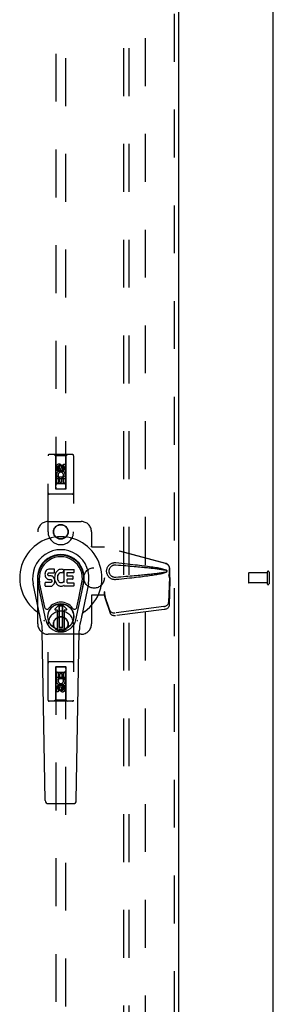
# Model space of a CAD drawing. Header units: inches. Extents: x 0 to 212, y 0 to 138.
# Tile 82 of 100: x 92 to 98, y 42 to 66. Entities that reach past the tile are written whole.
import ezdxf

# ---------------------------------------------------------------- set-up
doc = ezdxf.new("R2010")
doc.units = ezdxf.units.IN
doc.header["$LTSCALE"] = 11.6875
doc.header["$MEASUREMENT"] = 0
doc.linetypes.add('HIDDEN', pattern=[0.2, 0.1, -0.1])
doc.layers.get('0').update_dxf_attribs({"linetype": 'CONTINUOUS'})
for name, color, linetype in [('DEFAULT_2', 8, 'HIDDEN'), ('DOOR_ASSEMBLY', 7, 'CONTINUOUS'), ('SUBPANEL', 7, 'CONTINUOUS')]:
    doc.layers.add(name, color=color, linetype=linetype)

msp = doc.modelspace()

# ---------------------------------------------------------------- linework, layer by layer
at = {"color": 3, "linetype": 'Continuous'}
msp.add_line((98.053, 12.812), (98.053, 92.604), dxfattribs=at)
at = {"layer": 'DEFAULT_2', "color": 8, "linetype": 'HIDDEN'}
for p, q in [((94.928, 89.26), (94.928, 16.156)), ((97.449, 52.822), (97.449, 52.594)), ((97.906, 52.832), (97.459, 52.832)), ((97.906, 52.85), (97.906, 52.566)), ((97.949, 52.85), (97.949, 52.566)), ((97.906, 52.584), (97.459, 52.584))]:
    msp.add_line(p, q, dxfattribs=at)
for centre, radius, start, end in [((97.459, 52.822), 0.01, 90, 180), ((97.927, 52.85), 0.0215, 0, 180), ((97.459, 52.594), 0.01, 180, 270), ((97.927, 52.566), 0.0215, 180, 360)]:
    msp.add_arc(centre, radius, start, end, dxfattribs=at)
at = {"layer": 'DOOR_ASSEMBLY', "color": 8, "linetype": 'HIDDEN'}
for p, q in [((95.636, 89.854), (95.636, 15.562)), ((92.74, 88.88), (92.74, 54.879)), ((92.99, 54.879), (92.99, 88.88)), ((92.553, 53.833), (92.553, 55.69)), ((93.148, 55.72), (92.583, 55.72)), ((92.735, 55.69), (92.705, 55.72)), ((92.995, 55.69), (92.735, 55.69)), ((92.735, 55.69), (92.739, 54.88)), ((92.992, 54.88), (92.995, 55.69)), ((92.995, 55.69), (93.025, 55.72)), ((93.178, 55.69), (93.178, 53.833)), ((92.759, 55.331), (92.759, 55.423)), ((92.801, 55.331), (92.759, 55.331)), ((92.801, 55.423), (92.801, 55.331)), ((92.865, 55.452), (92.803, 55.416)), ((92.803, 55.416), (92.813, 55.41)), ((92.803, 55.416), (92.803, 55.344)), ((92.803, 55.344), (92.813, 55.35)), ((92.803, 55.344), (92.865, 55.308)), ((92.865, 55.441), (92.813, 55.41)), ((92.813, 55.41), (92.813, 55.35)), ((92.813, 55.35), (92.865, 55.319)), ((92.845, 55.395), (92.845, 55.423)), ((92.928, 55.416), (92.865, 55.452)), ((92.865, 55.452), (92.865, 55.441)), ((92.918, 55.41), (92.865, 55.441)), ((92.865, 55.319), (92.918, 55.35)), ((92.865, 55.308), (92.928, 55.344)), ((92.865, 55.308), (92.865, 55.319)), ((92.886, 55.437), (92.886, 55.391)), ((92.928, 55.416), (92.918, 55.41)), ((92.918, 55.35), (92.918, 55.41)), ((92.928, 55.344), (92.918, 55.35)), ((92.928, 55.344), (92.928, 55.416)), ((92.929, 55.487), (92.972, 55.487)), ((92.929, 55.395), (92.929, 55.487)), ((92.972, 55.487), (92.972, 55.395)), ((92.993, 55.13), (92.738, 55.13)), ((92.759, 55.174), (92.936, 55.174)), ((92.759, 55.018), (92.759, 55.174)), ((92.807, 55.199), (92.768, 55.182)), ((92.843, 55.132), (92.801, 55.132)), ((92.801, 55.132), (92.801, 55.018)), ((92.843, 55.04), (92.843, 55.132)), ((92.929, 55.132), (92.886, 55.132)), ((92.886, 55.132), (92.886, 55.04)), ((92.936, 55.174), (92.918, 55.187)), ((92.929, 55.018), (92.929, 55.132)), ((92.961, 55.178), (92.96, 55.174)), ((92.96, 55.174), (92.972, 55.174)), ((92.972, 55.174), (92.972, 55.018)), ((92.739, 54.88), (92.992, 54.88)), ((92.74, 54.882), (92.99, 54.882)), ((92.74, 54.879), (92.99, 54.879)), ((92.801, 55.018), (92.759, 55.018)), ((92.95, 55.005), (92.78, 55.005)), ((92.886, 55.04), (92.843, 55.04)), ((92.972, 55.018), (92.929, 55.018)), ((93.148, 54.755), (92.583, 54.755)), ((92.553, 54.083), (93.365, 54.083)), ((92.303, 51.583), (92.303, 53.833)), ((93.615, 53.833), (93.615, 53.48)), ((93.612, 53.463), (93.615, 53.48)), ((93.612, 53.463), (93.933, 53.463)), ((93.62, 53.463), (93.615, 53.48)), ((95.423, 53.061), (93.926, 53.463)), ((95.431, 53.061), (93.933, 53.463)), ((95.515, 52.71), (95.515, 52.94)), ((95.523, 52.71), (95.523, 52.94)), ((95.494, 52.792), (95.515, 52.71)), ((95.515, 52.722), (95.495, 52.106)), ((95.501, 52.792), (95.523, 52.71)), ((95.528, 52.65), (95.509, 52.035)), ((95.515, 52.722), (95.528, 52.65)), ((95.523, 52.71), (95.515, 52.71)), ((95.517, 52.738), (95.526, 52.681)), ((95.526, 52.681), (95.527, 52.671)), ((95.527, 52.671), (95.527, 52.66)), ((95.527, 52.66), (95.528, 52.65)), ((93.933, 52.283), (93.612, 52.283)), ((93.612, 52.283), (93.615, 52.266)), ((93.62, 52.283), (93.615, 52.266)), ((93.615, 52.266), (93.615, 51.583)), ((93.933, 52.37), (93.926, 52.37)), ((93.926, 52.37), (93.926, 52.283)), ((94.064, 51.912), (93.932, 52.296)), ((93.945, 52.225), (93.932, 52.296)), ((93.933, 52.37), (93.933, 52.283)), ((93.936, 52.291), (93.945, 52.225)), ((94.077, 51.841), (93.945, 52.225)), ((95.378, 52.007), (94.191, 51.855)), ((95.392, 51.936), (94.204, 51.784)), ((92.553, 49.725), (92.553, 51.583)), ((93.178, 51.583), (93.178, 49.725)), ((93.365, 51.333), (92.553, 51.333)), ((93.148, 50.66), (92.583, 50.66)), ((92.739, 50.535), (92.735, 49.725)), ((92.739, 50.535), (92.992, 50.535)), ((92.99, 50.537), (92.74, 50.537)), ((92.74, 50.537), (92.74, 16.535)), ((92.99, 50.534), (92.74, 50.534)), ((92.99, 16.535), (92.99, 50.537)), ((92.995, 49.725), (92.992, 50.535)), ((92.738, 50.285), (92.993, 50.285)), ((92.759, 50.398), (92.801, 50.398)), ((92.759, 50.241), (92.759, 50.398)), ((92.78, 50.41), (92.95, 50.41)), ((92.801, 50.398), (92.801, 50.284)), ((92.801, 50.284), (92.845, 50.284)), ((92.845, 50.376), (92.887, 50.376)), ((92.845, 50.284), (92.845, 50.376)), ((92.887, 50.376), (92.887, 50.284)), ((92.887, 50.284), (92.929, 50.284)), ((92.929, 50.398), (92.972, 50.398)), ((92.929, 50.284), (92.929, 50.398)), ((92.972, 50.398), (92.972, 50.241)), ((92.771, 50.241), (92.759, 50.241)), ((92.759, 49.929), (92.759, 50.021)), ((92.769, 50.238), (92.771, 50.241)), ((92.972, 50.241), (92.794, 50.241)), ((92.794, 50.241), (92.813, 50.228)), ((92.801, 50.021), (92.801, 49.929)), ((92.865, 50.108), (92.803, 50.072)), ((92.803, 50.072), (92.813, 50.066)), ((92.803, 50.072), (92.803, 50)), ((92.803, 50), (92.813, 50.005)), ((92.865, 50.096), (92.813, 50.066)), ((92.813, 50.066), (92.813, 50.005)), ((92.813, 50.005), (92.865, 49.975)), ((92.845, 49.979), (92.845, 50.025)), ((92.928, 50.072), (92.865, 50.108)), ((92.865, 50.108), (92.865, 50.096)), ((92.918, 50.066), (92.865, 50.096)), ((92.865, 49.975), (92.918, 50.005)), ((92.886, 50.021), (92.886, 49.993)), ((92.928, 50.072), (92.918, 50.066)), ((92.918, 50.005), (92.918, 50.066)), ((92.928, 50), (92.918, 50.005)), ((92.924, 50.217), (92.963, 50.234)), ((92.928, 50), (92.928, 50.072)), ((92.929, 50.085), (92.972, 50.085)), ((92.929, 49.993), (92.929, 50.085)), ((92.972, 50.085), (92.972, 49.993)), ((92.801, 49.929), (92.759, 49.929)), ((92.803, 50), (92.865, 49.964)), ((92.865, 49.964), (92.928, 50)), ((92.865, 49.964), (92.865, 49.975)), ((93.148, 49.695), (92.583, 49.695)), ((92.735, 49.725), (92.705, 49.695)), ((92.995, 49.725), (92.735, 49.725)), ((92.995, 49.725), (93.025, 49.695))]:
    msp.add_line(p, q, dxfattribs=at)
at = {"layer": 'DOOR_ASSEMBLY', "color": 3, "linetype": 'Continuous'}
msp.add_line((95.74, 89.854), (95.74, 15.562), dxfattribs=at)
at = {"layer": 'DOOR_ASSEMBLY', "color": 7, "linetype": 'Continuous'}
for p, q in [((92.509, 52.888), (92.495, 52.868)), ((92.518, 52.896), (92.509, 52.888)), ((92.527, 52.902), (92.518, 52.896)), ((92.549, 52.912), (92.527, 52.902)), ((92.572, 52.919), (92.549, 52.912)), ((92.712, 52.919), (92.572, 52.919)), ((92.713, 52.876), (92.712, 52.919)), ((92.789, 52.889), (92.773, 52.874)), ((92.808, 52.902), (92.789, 52.889)), ((92.828, 52.911), (92.808, 52.902)), ((92.85, 52.916), (92.828, 52.911)), ((92.872, 52.918), (92.85, 52.916)), ((92.895, 52.917), (92.872, 52.918)), ((92.906, 52.916), (92.895, 52.917)), ((92.916, 52.912), (92.906, 52.916)), ((92.936, 52.895), (92.91, 52.827)), ((92.935, 52.9), (92.916, 52.912)), ((92.945, 52.917), (93.182, 52.917)), ((92.945, 52.592), (92.945, 52.917)), ((93.186, 52.913), (93.186, 52.838)), ((92.481, 52.822), (92.479, 52.799)), ((92.479, 52.799), (92.48, 52.775)), ((92.48, 52.775), (92.484, 52.751)), ((92.486, 52.846), (92.481, 52.822)), ((92.484, 52.751), (92.492, 52.729)), ((92.495, 52.868), (92.486, 52.846)), ((92.492, 52.729), (92.505, 52.709)), ((92.505, 52.709), (92.521, 52.691)), ((92.521, 52.691), (92.541, 52.678)), ((92.541, 52.678), (92.552, 52.674)), ((92.55, 52.787), (92.551, 52.802)), ((92.551, 52.779), (92.55, 52.787)), ((92.551, 52.802), (92.553, 52.817)), ((92.553, 52.772), (92.551, 52.779)), ((92.552, 52.674), (92.564, 52.672)), ((92.553, 52.817), (92.556, 52.824)), ((92.558, 52.766), (92.553, 52.772)), ((92.556, 52.824), (92.562, 52.828)), ((92.564, 52.762), (92.558, 52.766)), ((92.562, 52.828), (92.576, 52.833)), ((92.578, 52.758), (92.564, 52.762)), ((92.564, 52.672), (92.612, 52.672)), ((92.576, 52.833), (92.591, 52.834)), ((92.602, 52.758), (92.578, 52.758)), ((92.591, 52.834), (92.704, 52.834)), ((92.626, 52.757), (92.602, 52.758)), ((92.612, 52.672), (92.619, 52.671)), ((92.619, 52.671), (92.626, 52.669)), ((92.65, 52.752), (92.626, 52.757)), ((92.626, 52.669), (92.632, 52.664)), ((92.632, 52.664), (92.637, 52.658)), ((92.637, 52.658), (92.644, 52.644)), ((92.661, 52.747), (92.65, 52.752)), ((92.671, 52.74), (92.661, 52.747)), ((92.688, 52.724), (92.671, 52.74)), ((92.701, 52.704), (92.688, 52.724)), ((92.71, 52.681), (92.701, 52.704)), ((92.704, 52.834), (92.71, 52.835)), ((92.71, 52.835), (92.711, 52.84)), ((92.716, 52.658), (92.71, 52.681)), ((92.711, 52.84), (92.713, 52.853)), ((92.716, 52.755), (92.711, 52.711)), ((92.711, 52.711), (92.712, 52.689)), ((92.712, 52.689), (92.715, 52.667)), ((92.713, 52.853), (92.713, 52.876)), ((92.715, 52.667), (92.72, 52.645)), ((92.72, 52.777), (92.716, 52.755)), ((92.719, 52.634), (92.716, 52.658)), ((92.726, 52.799), (92.72, 52.777)), ((92.735, 52.819), (92.726, 52.799)), ((92.745, 52.839), (92.735, 52.819)), ((92.758, 52.857), (92.745, 52.839)), ((92.773, 52.874), (92.758, 52.857)), ((92.785, 52.753), (92.781, 52.727)), ((92.781, 52.727), (92.781, 52.7)), ((92.781, 52.7), (92.782, 52.687)), ((92.782, 52.687), (92.785, 52.674)), ((92.788, 52.766), (92.785, 52.753)), ((92.785, 52.674), (92.795, 52.649)), ((92.794, 52.778), (92.788, 52.766)), ((92.808, 52.801), (92.794, 52.778)), ((92.795, 52.649), (92.809, 52.626)), ((92.817, 52.811), (92.808, 52.801)), ((92.827, 52.819), (92.817, 52.811)), ((92.852, 52.829), (92.827, 52.819)), ((92.865, 52.833), (92.852, 52.829)), ((92.878, 52.833), (92.865, 52.833)), ((92.892, 52.829), (92.878, 52.833)), ((92.904, 52.825), (92.892, 52.829)), ((93.015, 52.829), (93.015, 52.762)), ((93.016, 52.671), (93.016, 52.593)), ((93.182, 52.834), (93.02, 52.834)), ((93.02, 52.758), (93.151, 52.758)), ((93.151, 52.675), (93.021, 52.675)), ((93.155, 52.753), (93.155, 52.68)), ((92.389, 51.638), (92.191, 52.564)), ((92.499, 51.685), (92.307, 52.589)), ((92.355, 52.363), (92.311, 52.59)), ((92.423, 52.216), (92.348, 52.597)), ((92.482, 52.513), (92.482, 52.588)), ((92.545, 52.593), (92.486, 52.592)), ((92.486, 52.508), (92.63, 52.508)), ((92.606, 52.593), (92.545, 52.593)), ((92.621, 52.594), (92.606, 52.593)), ((92.628, 52.598), (92.621, 52.594)), ((92.633, 52.603), (92.628, 52.598)), ((92.63, 52.508), (92.642, 52.51)), ((92.643, 52.615), (92.633, 52.603)), ((92.642, 52.51), (92.654, 52.514)), ((92.645, 52.622), (92.643, 52.615)), ((92.644, 52.644), (92.646, 52.629)), ((92.646, 52.629), (92.645, 52.622)), ((92.654, 52.514), (92.673, 52.527)), ((92.673, 52.527), (92.69, 52.544)), ((92.69, 52.544), (92.697, 52.554)), ((92.697, 52.554), (92.703, 52.565)), ((92.703, 52.565), (92.711, 52.587)), ((92.711, 52.587), (92.717, 52.61)), ((92.717, 52.61), (92.719, 52.634)), ((92.72, 52.645), (92.727, 52.624)), ((92.727, 52.624), (92.748, 52.584)), ((92.748, 52.584), (92.761, 52.566)), ((92.761, 52.566), (92.776, 52.549)), ((92.776, 52.549), (92.792, 52.534)), ((92.792, 52.534), (92.81, 52.521)), ((92.809, 52.626), (92.817, 52.616)), ((92.81, 52.521), (92.82, 52.516)), ((92.817, 52.616), (92.827, 52.607)), ((92.82, 52.516), (92.83, 52.512)), ((92.827, 52.607), (92.839, 52.599)), ((92.83, 52.512), (92.852, 52.506)), ((92.839, 52.599), (92.851, 52.595)), ((92.851, 52.595), (92.864, 52.592)), ((92.852, 52.506), (92.874, 52.504)), ((92.864, 52.592), (92.878, 52.592)), ((92.874, 52.504), (92.896, 52.507)), ((92.878, 52.592), (92.891, 52.594)), ((92.891, 52.594), (92.904, 52.598)), ((92.896, 52.507), (92.917, 52.514)), ((92.904, 52.598), (92.916, 52.603)), ((92.916, 52.603), (92.927, 52.611)), ((92.917, 52.514), (92.936, 52.525)), ((92.933, 52.61), (92.945, 52.592)), ((92.947, 52.525), (92.936, 52.525)), ((92.936, 52.525), (92.936, 52.525)), ((92.947, 52.512), (92.947, 52.525)), ((93.182, 52.508), (92.951, 52.508)), ((93.021, 52.589), (93.182, 52.589)), ((93.187, 52.585), (93.187, 52.512)), ((93.231, 51.685), (93.424, 52.589)), ((93.308, 52.216), (93.382, 52.597)), ((93.539, 52.564), (93.342, 51.638)), ((93.375, 52.363), (93.42, 52.59)), ((92.471, 51.991), (92.423, 52.216)), ((93.26, 51.991), (93.308, 52.216)), ((92.727, 51.955), (92.837, 52.065)), ((92.838, 52.065), (92.727, 51.954)), ((92.822, 52.027), (92.836, 52.041)), ((92.836, 52.013), (92.822, 52.027)), ((92.822, 51.5), (92.822, 52.027)), ((92.836, 52.041), (92.895, 52.041)), ((92.836, 52.041), (92.85, 52.027)), ((92.85, 52.027), (92.836, 52.013)), ((92.836, 51.513), (92.836, 52.013)), ((92.85, 52.027), (92.881, 52.027)), ((92.881, 52.027), (92.895, 52.041)), ((92.895, 52.013), (92.881, 52.027)), ((93.003, 51.954), (92.893, 52.065)), ((92.893, 52.065), (93.003, 51.955)), ((92.895, 52.041), (92.909, 52.027)), ((92.909, 52.027), (92.895, 52.013)), ((92.895, 52.013), (92.895, 51.514)), ((92.909, 52.027), (92.909, 51.5)), ((92.783, 51.921), (92.741, 51.921)), ((92.783, 51.921), (92.741, 51.921)), ((92.783, 51.921), (92.783, 51.921)), ((92.783, 51.462), (92.783, 51.921)), ((92.783, 51.462), (92.783, 51.921)), ((92.99, 51.921), (92.948, 51.921)), ((92.99, 51.921), (92.948, 51.921)), ((92.948, 51.921), (92.948, 51.921)), ((92.948, 51.921), (92.948, 51.462)), ((92.948, 51.921), (92.948, 51.462)), ((92.822, 51.5), (92.836, 51.513)), ((92.836, 51.486), (92.822, 51.5)), ((92.836, 51.513), (92.85, 51.5)), ((92.85, 51.5), (92.836, 51.486)), ((92.895, 51.486), (92.836, 51.486)), ((92.881, 51.5), (92.85, 51.5)), ((92.881, 51.5), (92.895, 51.514)), ((92.895, 51.486), (92.881, 51.5)), ((92.895, 51.514), (92.909, 51.5)), ((92.909, 51.5), (92.895, 51.486)), ((92.487, 47.273), (92.414, 51.413)), ((93.244, 47.273), (93.316, 51.413)), ((92.565, 47.196), (93.165, 47.196))]:
    msp.add_line(p, q, dxfattribs=at)
at = {"layer": 'DOOR_ASSEMBLY', "color": 8, "linetype": 'HIDDEN'}
for points in [[(94.209, 52.665), (94.196, 52.664), (94.183, 52.664), (94.17, 52.665), (94.158, 52.666), (94.145, 52.669), (94.132, 52.672), (94.12, 52.676), (94.108, 52.681), (94.096, 52.686), (94.085, 52.692), (94.074, 52.7), (94.062, 52.708), (94.051, 52.718), (94.04, 52.729), (94.029, 52.741), (94.018, 52.755), (94.009, 52.771), (94.001, 52.787), (93.994, 52.803), (93.989, 52.82), (93.986, 52.838), (93.983, 52.855), (93.983, 52.872), (93.983, 52.889), (93.985, 52.907), (93.989, 52.924), (93.994, 52.941), (94, 52.957), (94.008, 52.974), (94.017, 52.989), (94.027, 53.003), (94.038, 53.016), (94.05, 53.027), (94.061, 53.037), (94.072, 53.046), (94.084, 53.053), (94.096, 53.059), (94.107, 53.065), (94.119, 53.07), (94.132, 53.074), (94.144, 53.077), (94.157, 53.079), (94.17, 53.081)], [(94.209, 52.718), (94.2, 52.718), (94.19, 52.718), (94.181, 52.719), (94.172, 52.72), (94.162, 52.722), (94.153, 52.724), (94.144, 52.727), (94.136, 52.731), (94.127, 52.735), (94.119, 52.739), (94.111, 52.745), (94.103, 52.751), (94.095, 52.758), (94.087, 52.766), (94.079, 52.775), (94.071, 52.785), (94.065, 52.796), (94.059, 52.807), (94.054, 52.818), (94.051, 52.83), (94.048, 52.841), (94.046, 52.851), (94.045, 52.862), (94.045, 52.872), (94.045, 52.883), (94.046, 52.893), (94.048, 52.904), (94.05, 52.915), (94.054, 52.926), (94.058, 52.937), (94.064, 52.948), (94.07, 52.959), (94.077, 52.969), (94.085, 52.979), (94.093, 52.987), (94.102, 52.994), (94.11, 53), (94.118, 53.006), (94.127, 53.011), (94.135, 53.015), (94.144, 53.018), (94.153, 53.021), (94.162, 53.024), (94.171, 53.026), (94.181, 53.027), (94.19, 53.028), (94.2, 53.028), (94.209, 53.027)], [(94.17, 53.081), (94.183, 53.082), (94.196, 53.082), (94.209, 53.081)], [(94.209, 53.081), (94.285, 53.073), (94.357, 53.066), (94.427, 53.059), (94.494, 53.052), (94.558, 53.045), (94.62, 53.038), (94.679, 53.031), (94.735, 53.025), (94.789, 53.019), (94.841, 53.012), (94.891, 53.006), (94.939, 53), (94.985, 52.994), (95.029, 52.988), (95.071, 52.982), (95.111, 52.976), (95.15, 52.97), (95.187, 52.964), (95.222, 52.958), (95.256, 52.951), (95.288, 52.945), (95.319, 52.939), (95.348, 52.932), (95.376, 52.925), (95.403, 52.917), (95.427, 52.908)], [(94.209, 53.027), (94.273, 53.022), (94.334, 53.017), (94.393, 53.012), (94.45, 53.007), (94.505, 53.002), (94.557, 52.998), (94.608, 52.993), (94.657, 52.989), (94.704, 52.984), (94.749, 52.98), (94.792, 52.976), (94.833, 52.972), (94.873, 52.969), (94.91, 52.965), (94.946, 52.961), (94.981, 52.958), (95.013, 52.955), (95.045, 52.951), (95.075, 52.948), (95.104, 52.945), (95.132, 52.942), (95.16, 52.939), (95.187, 52.935), (95.214, 52.932), (95.241, 52.929), (95.267, 52.925), (95.294, 52.921), (95.321, 52.917), (95.348, 52.913), (95.375, 52.908), (95.401, 52.903), (95.428, 52.897)], [(95.423, 53.061), (95.436, 53.056), (95.448, 53.051), (95.46, 53.044), (95.471, 53.036), (95.481, 53.026), (95.49, 53.016), (95.497, 53.005), (95.504, 52.993), (95.509, 52.98), (95.512, 52.967), (95.515, 52.954), (95.515, 52.94)], [(95.427, 52.908), (95.433, 52.905), (95.439, 52.901), (95.443, 52.896), (95.447, 52.891), (95.45, 52.885), (95.451, 52.879), (95.452, 52.873), (95.451, 52.867), (95.45, 52.861), (95.447, 52.855), (95.443, 52.85), (95.439, 52.845), (95.434, 52.841), (95.427, 52.838)], [(95.428, 52.897), (95.433, 52.895), (95.437, 52.893), (95.441, 52.89), (95.444, 52.886), (95.446, 52.882), (95.448, 52.877), (95.448, 52.873), (95.447, 52.868), (95.446, 52.864), (95.444, 52.86), (95.441, 52.856), (95.437, 52.853), (95.433, 52.851), (95.428, 52.849)], [(95.523, 52.94), (95.522, 52.954), (95.52, 52.967), (95.516, 52.98), (95.511, 52.993), (95.505, 53.005), (95.497, 53.016), (95.488, 53.026), (95.479, 53.036), (95.468, 53.044), (95.456, 53.051), (95.444, 53.056), (95.431, 53.061)], [(95.428, 52.849), (95.401, 52.843), (95.375, 52.838), (95.348, 52.833), (95.321, 52.829), (95.295, 52.825), (95.268, 52.821), (95.241, 52.817), (95.214, 52.814), (95.187, 52.811), (95.16, 52.807), (95.133, 52.804), (95.105, 52.801), (95.076, 52.798), (95.046, 52.795), (95.014, 52.791), (94.981, 52.788), (94.947, 52.785), (94.911, 52.781), (94.873, 52.777), (94.834, 52.773), (94.793, 52.77), (94.75, 52.766), (94.705, 52.761), (94.658, 52.757), (94.609, 52.753), (94.558, 52.748), (94.505, 52.744), (94.45, 52.739), (94.393, 52.734), (94.334, 52.729), (94.273, 52.724), (94.209, 52.718)], [(95.427, 52.838), (95.405, 52.83), (95.381, 52.823), (95.355, 52.816), (95.329, 52.81), (95.301, 52.803), (95.272, 52.798), (95.242, 52.792), (95.21, 52.786), (95.177, 52.781), (95.142, 52.775), (95.106, 52.769), (95.069, 52.764), (95.03, 52.758), (94.989, 52.753), (94.946, 52.747), (94.902, 52.741), (94.856, 52.735), (94.809, 52.73), (94.759, 52.724), (94.707, 52.718), (94.653, 52.712), (94.597, 52.705), (94.539, 52.699), (94.478, 52.692), (94.414, 52.686), (94.349, 52.679), (94.28, 52.672), (94.209, 52.665)], [(95.494, 52.792), (95.499, 52.772), (95.504, 52.753), (95.51, 52.734), (95.515, 52.716), (95.52, 52.698), (95.526, 52.681)], [(95.501, 52.792), (95.504, 52.782), (95.506, 52.773), (95.509, 52.763), (95.512, 52.754), (95.514, 52.746), (95.517, 52.738)], [(95.517, 52.738), (95.517, 52.735), (95.516, 52.732), (95.516, 52.729), (95.515, 52.727), (95.515, 52.724), (95.515, 52.722)], [(93.926, 52.37), (93.928, 52.35), (93.931, 52.33), (93.933, 52.311), (93.936, 52.291)], [(93.933, 52.33), (93.933, 52.321), (93.932, 52.312)], [(93.932, 52.312), (93.932, 52.306), (93.932, 52.304), (93.932, 52.301), (93.932, 52.299), (93.932, 52.296)], [(93.933, 52.37), (93.933, 52.36), (93.933, 52.33)], [(93.94, 52.263), (93.938, 52.274), (93.936, 52.292), (93.935, 52.308), (93.934, 52.322), (93.933, 52.335), (93.933, 52.343)], [(95.378, 52.007), (95.393, 52.01), (95.408, 52.014), (95.423, 52.019), (95.436, 52.026), (95.449, 52.034), (95.46, 52.042), (95.471, 52.052), (95.479, 52.062), (95.486, 52.073), (95.491, 52.084), (95.494, 52.095), (95.495, 52.106)], [(95.509, 52.035), (95.508, 52.024), (95.505, 52.013), (95.499, 52.002), (95.493, 51.991), (95.484, 51.981), (95.474, 51.971), (95.463, 51.963), (95.45, 51.955), (95.436, 51.948), (95.422, 51.943), (95.407, 51.939), (95.392, 51.936)], [(94.064, 51.912), (94.068, 51.903), (94.074, 51.894), (94.081, 51.885), (94.089, 51.878), (94.099, 51.871), (94.11, 51.865), (94.122, 51.861), (94.135, 51.857), (94.148, 51.855), (94.162, 51.854), (94.176, 51.854), (94.191, 51.855)], [(94.204, 51.784), (94.19, 51.783), (94.176, 51.783), (94.162, 51.784), (94.148, 51.786), (94.136, 51.79), (94.124, 51.794), (94.113, 51.8), (94.103, 51.807), (94.094, 51.814), (94.087, 51.823), (94.081, 51.832), (94.077, 51.841)]]:
    msp.add_lwpolyline(points, dxfattribs=at)
at = {"layer": 'DOOR_ASSEMBLY', "color": 7, "linetype": 'Continuous'}
for points in [[(92.467, 51.655), (92.465, 51.661), (92.464, 51.666), (92.462, 51.672), (92.461, 51.677)], [(93.27, 51.677), (93.268, 51.672), (93.267, 51.666), (93.265, 51.661), (93.264, 51.655)]]:
    msp.add_lwpolyline(points, dxfattribs=at)
at = {"layer": 'DOOR_ASSEMBLY', "color": 8, "linetype": 'HIDDEN'}
for centre, radius in [((92.865, 55.38), 0.085), ((92.865, 55.38), 0.0845), ((92.865, 53.833), 0.18), ((92.865, 53.833), 0.172), ((92.865, 51.583), 0.18), ((92.865, 51.583), 0.172), ((92.865, 50.035), 0.085), ((92.865, 50.035), 0.0845)]:
    msp.add_circle(centre, radius, dxfattribs=at)
at = {"layer": 'DOOR_ASSEMBLY', "color": 7, "linetype": 'Continuous'}
for radius in [0.317, 0.313]:
    msp.add_circle((92.865, 51.763), radius, dxfattribs=at)
at = {"layer": 'DOOR_ASSEMBLY', "color": 8, "linetype": 'HIDDEN'}
for centre, radius, start, end in [((92.583, 55.69), 0.03, 90, 180), ((93.148, 55.69), 0.03, 0, 90), ((92.823, 55.423), 0.0644, 12.2995, 180.0775), ((92.865, 55.224), 0.107, 334.2636, 203.4027), ((92.823, 55.423), 0.0219, 359.9011, 180), ((92.908, 55.395), 0.0635, 180, 360), ((92.907, 55.395), 0.0219, 190.307, 360), ((92.865, 55.224), 0.0639, 324.8895, 203.4026), ((92.78, 54.965), 0.04, 90, 180), ((92.78, 54.92), 0.04, 180, 270), ((92.95, 54.965), 0.04, 0, 90), ((92.95, 54.92), 0.04, 270, 360), ((92.583, 54.785), 0.03, 180, 270), ((93.148, 54.785), 0.03, 270, 360), ((92.553, 53.833), 0.25, 90, 180), ((93.365, 53.833), 0.25, 0, 90), ((92.865, 53.833), 0.312, 180, 360), ((92.865, 51.583), 0.312, 0, 180), ((92.553, 51.583), 0.25, 180, 270), ((93.365, 51.583), 0.25, 270, 360), ((92.583, 50.63), 0.03, 90, 180), ((92.78, 50.495), 0.04, 90, 180), ((92.95, 50.495), 0.04, 0, 90), ((93.148, 50.63), 0.03, 0, 90), ((92.78, 50.45), 0.04, 180, 270), ((92.95, 50.45), 0.04, 270, 360), ((92.865, 50.192), 0.107, 154.2636, 23.4027), ((92.822, 50.021), 0.0635, 0, 180), ((92.865, 50.192), 0.0639, 144.8895, 23.4026), ((92.823, 50.021), 0.0219, 10.307, 180), ((92.908, 49.993), 0.0644, 192.2995, 0.0775), ((92.908, 49.993), 0.0219, 179.9011, 360), ((92.583, 49.725), 0.03, 180, 270), ((93.148, 49.725), 0.03, 270, 360)]:
    msp.add_arc(centre, radius, start, end, dxfattribs=at)
at = {"layer": 'DOOR_ASSEMBLY', "color": 7, "linetype": 'Continuous'}
for centre, radius, start, end in [((92.865, 52.708), 1.004, 305.5066, 234.4934), ((92.865, 52.708), 0.689, 347.9703, 192.0297), ((92.865, 52.708), 0.571, 347.9703, 192.0297), ((92.865, 52.698), 0.527, 348.9402, 191.0594), ((92.932, 52.897), 0.00448, 339.0016, 51.8729), ((93.182, 52.913), 0.00448, 0, 90), ((92.906, 52.829), 0.00448, 246.1578, 339.0016), ((93.02, 52.829), 0.00448, 90, 180), ((93.02, 52.762), 0.00448, 180, 270), ((93.021, 52.671), 0.00448, 90, 180), ((93.151, 52.753), 0.00448, 0, 90), ((93.151, 52.68), 0.00448, 270, 360), ((93.182, 52.838), 0.00448, 270, 360), ((92.486, 52.588), 0.00448, 90, 180.0119), ((92.486, 52.513), 0.00483, 180, 270), ((92.929, 52.607), 0.00448, 34.0893, 127.3444), ((92.951, 52.512), 0.00448, 180, 270), ((93.021, 52.593), 0.00448, 180, 270), ((93.182, 52.585), 0.00448, 0, 90), ((93.182, 52.512), 0.00448, 270, 360), ((92.528, 52.003), 0.0591, 192.0297, 324.5763), ((92.865, 51.763), 0.354, 35.4237, 144.5763), ((92.741, 51.941), 0.0197, 135, 270), ((92.741, 51.941), 0.0195, 135, 270), ((92.865, 52.037), 0.0394, 45, 135), ((92.865, 52.037), 0.0392, 45, 135), ((92.99, 51.941), 0.0197, 270, 45), ((92.99, 51.941), 0.0195, 270, 45), ((93.202, 52.003), 0.0591, 215.4237, 347.9703), ((92.168, 51.73), 0.197, 12.0297, 54.4934), ((92.865, 51.763), 0.374, 192.0297, 347.9703), ((93.563, 51.73), 0.197, 125.5066, 167.9703), ((91.234, 51.392), 1.181, 1, 12.0297), ((92.865, 51.763), 0.313, 254.7027, 285.2973), ((94.497, 51.392), 1.181, 167.9703, 179), ((92.565, 47.275), 0.0787, 181, 270), ((93.165, 47.275), 0.0787, 270, 359)]:
    msp.add_arc(centre, radius, start, end, dxfattribs=at)
msp.add_ellipse((92.865, 52.698), major_axis=(0, 0.565), ratio=0.999848, start_param=-1.76365, end_param=1.76365, dxfattribs=at)
at = {"layer": 'SUBPANEL', "color": 8, "linetype": 'HIDDEN'}
for p, q in [((94.397, 86.677), (94.397, 18.739)), ((94.522, 86.677), (94.522, 18.739))]:
    msp.add_line(p, q, dxfattribs=at)
msp.add_circle((93.678, 52.708), 0.25, dxfattribs=at)

doc.saveas('drawing.dxf')
